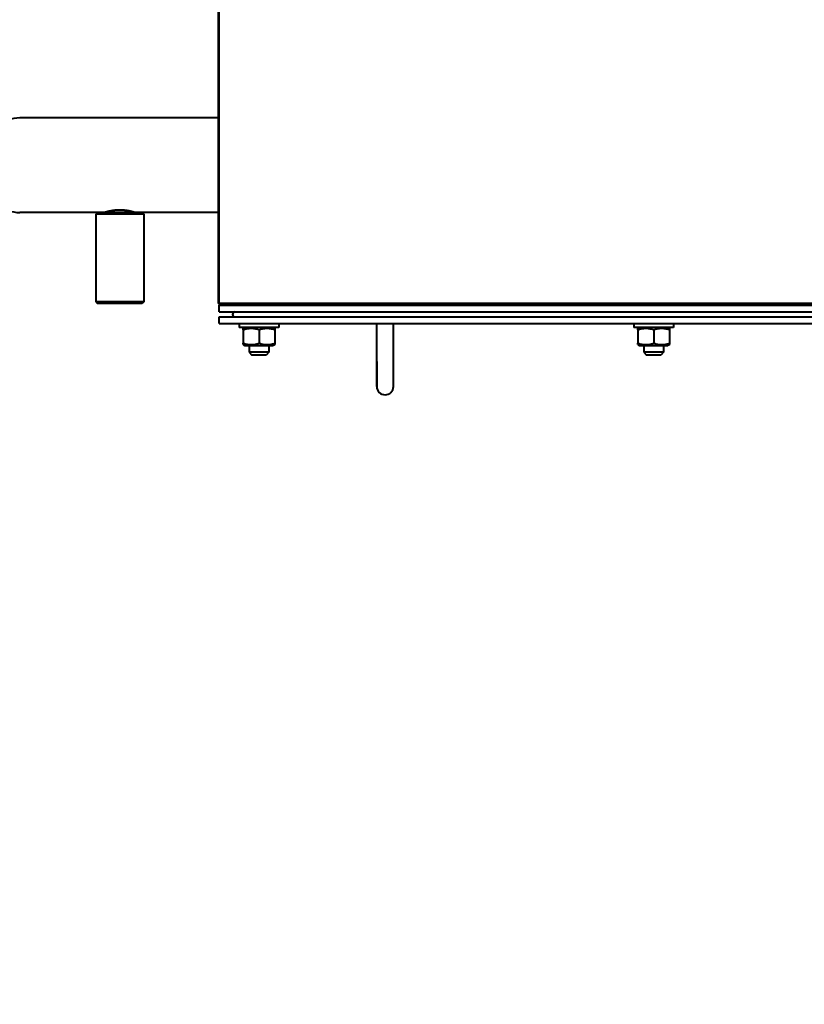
# Model space of a CAD drawing. Header units: millimetres. Extents: x -4428 to 3866, y -3426 to 3855.
# Tile 33 of 191: x -893 to -420, y -2683 to -2089. Entities that reach past the tile are written whole.
import ezdxf

# ---------------------------------------------------------------- set-up
doc = ezdxf.new("R2010")
doc.units = ezdxf.units.MM
doc.linetypes.add('K5LT_BASIC', pattern=[0])
doc.linetypes.add('K5LT_THIN', pattern=[0])
doc.layers.add('Системный слой', color=7, linetype='Continuous')
doc.styles.add('KDIMTEXTSTYLE', font='GOST_AU.SHX', dxfattribs={"width": 0.96, "oblique": 15, "height": 5})
doc.dimstyles.new('KDIMSTYLE (1.00)', dxfattribs={"dimtxt": 5, "dimasz": 1, "dimexe": 2, "dimexo": 0, "dimgap": 1, "dimtad": 1, "dimtxsty": 'KDIMTEXTSTYLE', "dimsah": 1, "dimcen": 0, "dimdle": 1, "dimadec": 0, "dimazin": 0, "dimtfac": 0.667, "dimtmove": 0, "dimatfit": 3, "dimfxl": 1, "dimtvp": 1, "dimtolj": 1, "dimtzin": 0, "dimarcsym": 0})

# ---------------------------------------------------------------- blocks, each defined once
blk = doc.blocks.new('KDIMARROW_01')
at = {"layer": 'Системный слой'}
blk.add_hatch(color=0, dxfattribs=at).paths.add_polyline_path([(0, 0), (-5, 0.66), (-4.5, 0), (-5, -0.66)])
at = {"layer": 'Системный слой', "color": 0, "linetype": 'K5LT_THIN', "lineweight": 20}
for p, q in [((-4.5, 0), (-5, 0.66)), ((-5, 0.66), (0, 0)), ((0, 0), (-5, -0.66)), ((-5, -0.66), (-4.5, 0)), ((0, 0), (-1, 0))]:
    blk.add_line(p, q, dxfattribs=at)
blk = doc.blocks.new('U22')
at = {"layer": 'Системный слой', "color": 150, "linetype": 'K5LT_BASIC', "lineweight": 40, "true_color": 0x0080ff}
for p, q in [((-772.34, -2260.09), (-772.34, -1005.09)), ((-772.84, -2260.09), (-772.84, -1985.09)), ((-772.84, -2148.09), (-892.67, -2148.09)), ((-845.84, -2205.09), (-892.67, -2205.09)), ((-845.84, -2205.09), (-892.67, -2205.09)), ((-845.84, -2205.09), (-846.84, -2206.09)), ((-845.84, -2205.09), (-846.84, -2206.09)), ((-846.84, -2206.09), (-846.84, -2259.09)), ((-832.34, -2206.09), (-846.84, -2206.09)), ((-846.84, -2206.09), (-846.84, -2259.09)), ((-832.34, -2205.09), (-845.84, -2205.09)), ((-818.84, -2205.09), (-832.34, -2205.09)), ((-817.84, -2206.09), (-832.34, -2206.09)), ((-818.84, -2205.09), (-817.84, -2206.09)), ((-772.84, -2205.09), (-818.84, -2205.09)), ((-818.84, -2205.09), (-817.84, -2206.09)), ((-772.84, -2205.09), (-818.84, -2205.09)), ((-817.84, -2206.09), (-817.84, -2259.09)), ((-846.84, -2259.09), (-845.84, -2260.09)), ((-832.34, -2259.09), (-846.84, -2259.09)), ((-832.34, -2260.09), (-845.84, -2260.09)), ((-817.84, -2259.09), (-832.34, -2259.09)), ((-818.84, -2260.09), (-832.34, -2260.09)), ((-817.84, -2259.09), (-818.84, -2260.09)), ((-772.84, -2260.09), (-772.34, -2260.09)), ((-772.34, -2260.59), (-772.34, -2260.09)), ((-248.34, -2260.09), (-772.34, -2260.09)), ((-757.84, -2260.59), (-772.34, -2260.59)), ((-772.34, -2261.09), (-248.34, -2261.09)), ((-772.34, -2265.09), (-772.34, -2261.09)), ((-757.84, -2261.09), (-757.84, -2260.09)), ((-748.34, -2261.09), (-748.34, -2260.09)), ((-738.84, -2261.09), (-738.84, -2260.09)), ((-722.34, -2260.59), (-738.84, -2260.59)), ((-722.34, -2260.09), (-722.34, -2261.09)), ((-720.34, -2261.09), (-720.34, -2260.09)), ((-519.84, -2261.09), (-519.84, -2260.09)), ((-510.34, -2261.09), (-510.34, -2260.09)), ((-500.84, -2261.09), (-500.84, -2260.09)), ((-772.34, -2265.09), (-248.34, -2265.09)), ((-772.34, -2272.09), (-772.34, -2268.09)), ((-772.34, -2268.09), (-248.34, -2268.09)), ((-772.34, -2272.09), (-248.34, -2272.09)), ((-760.34, -2272.09), (-760.34, -2274.59)), ((-736.34, -2274.59), (-760.34, -2274.59)), ((-756.89, -2274.59), (-757.84, -2275.14)), ((-756.89, -2274.59), (-757.84, -2275.14)), ((-757.84, -2275.99), (-757.84, -2275.14)), ((-739.79, -2274.59), (-738.84, -2275.14)), ((-739.79, -2274.59), (-738.84, -2275.14)), ((-738.84, -2275.14), (-738.84, -2275.99)), ((-736.34, -2272.09), (-736.34, -2274.59)), ((-677.34, -2295.09), (-677.34, -2272.09)), ((-667.34, -2295.09), (-667.34, -2272.09)), ((-522.34, -2272.09), (-522.34, -2274.59)), ((-498.34, -2274.59), (-522.34, -2274.59)), ((-518.89, -2274.59), (-519.84, -2275.14)), ((-518.89, -2274.59), (-519.84, -2275.14)), ((-519.84, -2275.99), (-519.84, -2275.14)), ((-501.79, -2274.59), (-500.84, -2275.14)), ((-500.84, -2275.14), (-500.84, -2275.99)), ((-498.34, -2272.09), (-498.34, -2274.59)), ((-757.84, -2275.99), (-757.84, -2283.99)), ((-748.34, -2275.99), (-748.34, -2283.99)), ((-738.84, -2275.99), (-738.84, -2283.99)), ((-519.84, -2275.99), (-519.84, -2283.99)), ((-510.34, -2275.99), (-510.34, -2283.99)), ((-500.84, -2275.99), (-500.84, -2283.99)), ((-757.84, -2284.84), (-757.84, -2283.99)), ((-757.84, -2284.84), (-756.89, -2285.39)), ((-757.84, -2284.84), (-756.89, -2285.39)), ((-756.89, -2285.39), (-748.34, -2285.39)), ((-754.34, -2285.39), (-754.34, -2289.34)), ((-748.34, -2285.39), (-739.79, -2285.39)), ((-742.34, -2285.39), (-742.34, -2289.34)), ((-738.84, -2284.84), (-739.79, -2285.39)), ((-738.84, -2283.99), (-738.84, -2284.84)), ((-519.84, -2284.84), (-519.84, -2283.99)), ((-519.84, -2284.84), (-518.89, -2285.39)), ((-519.84, -2284.84), (-518.89, -2285.39)), ((-518.89, -2285.39), (-510.34, -2285.39)), ((-516.34, -2285.39), (-516.34, -2289.34)), ((-510.34, -2285.39), (-501.79, -2285.39)), ((-504.34, -2285.39), (-504.34, -2289.34)), ((-500.84, -2284.84), (-501.79, -2285.39)), ((-500.84, -2283.99), (-500.84, -2284.84)), ((-742.34, -2289.34), (-754.34, -2289.34)), ((-754.34, -2289.34), (-752.59, -2291.09)), ((-744.09, -2291.09), (-752.59, -2291.09)), ((-742.34, -2289.34), (-744.09, -2291.09)), ((-516.34, -2289.34), (-514.59, -2291.09)), ((-504.34, -2289.34), (-516.34, -2289.34)), ((-506.09, -2291.09), (-514.59, -2291.09)), ((-504.34, -2289.34), (-506.09, -2291.09)), ((-677.34, -2295.09), (-677.34, -2310.09)), ((-677.34, -2310.09), (-677.34, -2295.09)), ((-667.34, -2310.09), (-667.34, -2295.09))]:
    blk.add_line(p, q, dxfattribs=at)
for centre, radius, start, end in [((-892.67, -2170.89), 22.8, 90, 108.25571), ((-892.67, -2182.29), 22.8, 251.74429, 270), ((-762.84, -2266.59), 1.5, 90, 270), ((-672.34, -2310.09), 5, 180, 0)]:
    blk.add_arc(centre, radius, start, end, dxfattribs=at)
for points, knots in [([(-823.34, -2205.09), (-823.34, -2205.09), (-823.37, -2205.08), (-823.5, -2205.04), (-823.67, -2204.99), (-823.89, -2204.92), (-824.28, -2204.81), (-824.83, -2204.65), (-825.59, -2204.46), (-826.42, -2204.27), (-827.15, -2204.12), (-827.83, -2204), (-828.48, -2203.9), (-829.18, -2203.81), (-829.94, -2203.74), (-830.7, -2203.68), (-831.52, -2203.64), (-832.33, -2203.63), (-833.08, -2203.64), (-833.66, -2203.66), (-834.2, -2203.7), (-834.76, -2203.74), (-835.32, -2203.8), (-835.93, -2203.87), (-836.5, -2203.95), (-837.11, -2204.05), (-837.71, -2204.16), (-838.42, -2204.31), (-839.1, -2204.46), (-839.66, -2204.61), (-840.1, -2204.72), (-840.48, -2204.83), (-840.79, -2204.92), (-841.03, -2205), (-841.21, -2205.05), (-841.32, -2205.09), (-841.34, -2205.09), (-841.34, -2205.09)], [0, 0, 0, 0, 1.429694, 2.43659, 3.203102, 4.376784, 5.331107, 7.118761, 8.902751, 10.301247, 11.82931, 12.631624, 13.585524, 14.791658, 15.691547, 16.820181, 17.90392, 18.999843, 20.073556, 20.887132, 21.377759, 22.257244, 23.191451, 23.740859, 24.912112, 25.733545, 26.59655, 27.807384, 29.439845, 30.556804, 31.497399, 32.658215, 33.786974, 34.742067, 35.847541, 37.097641, 38, 38, 38, 38]), ([(-823.34, -2205.09), (-823.34, -2205.09), (-823.38, -2205.08), (-823.5, -2205.04), (-823.67, -2204.99), (-823.94, -2204.91), (-824.34, -2204.79), (-824.94, -2204.62), (-825.77, -2204.42), (-826.62, -2204.23), (-827.36, -2204.09), (-827.94, -2203.99), (-828.46, -2203.91), (-828.96, -2203.84), (-829.53, -2203.78), (-830.16, -2203.72), (-830.83, -2203.67), (-831.54, -2203.64), (-832.29, -2203.63), (-833.06, -2203.64), (-833.65, -2203.66), (-834.12, -2203.69), (-834.59, -2203.73), (-835.15, -2203.78), (-835.8, -2203.85), (-836.56, -2203.96), (-837.5, -2204.12), (-838.45, -2204.31), (-839.31, -2204.51), (-839.92, -2204.67), (-840.33, -2204.79), (-840.62, -2204.87), (-840.84, -2204.94), (-841.02, -2204.99), (-841.17, -2205.04), (-841.29, -2205.08), (-841.33, -2205.09), (-841.33, -2205.09)], [0, 0, 0, 0, 1.174437, 2.082063, 3.1417, 4.192979, 5.495084, 7.198114, 8.987486, 10.871209, 11.902406, 12.769807, 13.607296, 14.33787, 14.993425, 16.074681, 17.020479, 17.743734, 18.999615, 20.084942, 20.863077, 21.409896, 22.028668, 22.8036, 23.773978, 24.876606, 26.204638, 28.266956, 29.862098, 31.353781, 32.533824, 33.260163, 34.170882, 35.006313, 35.744373, 36.806932, 38, 38, 38, 38]), ([(-823.62, -2205), (-823.72, -2204.97), (-823.92, -2204.91), (-824.32, -2204.8), (-824.84, -2204.65), (-825.5, -2204.48), (-826.23, -2204.31), (-826.79, -2204.19), (-827.31, -2204.1), (-827.78, -2204.01), (-828.33, -2203.93), (-828.97, -2203.84), (-829.64, -2203.77), (-830.37, -2203.7), (-831.1, -2203.66), (-831.87, -2203.63), (-832.6, -2203.63), (-833.27, -2203.65), (-833.9, -2203.68), (-834.56, -2203.72), (-835.2, -2203.78), (-835.89, -2203.86), (-836.46, -2203.94), (-837.04, -2204.04), (-837.66, -2204.15), (-838.49, -2204.32), (-839.32, -2204.52), (-840.02, -2204.7), (-840.53, -2204.85), (-840.86, -2204.94), (-841, -2204.99), (-841.05, -2205)], [0, 0, 0, 0, 1.581197, 2.558568, 3.895718, 5.837315, 6.980994, 8.117976, 8.798049, 9.550567, 10.413472, 11.310863, 12.389752, 13.278351, 14.385669, 15.374415, 16.357129, 17.327974, 18.070688, 18.907404, 20.052509, 20.750789, 21.885201, 22.600043, 23.456094, 24.914596, 26.913946, 28.36138, 29.878109, 31.288678, 32, 32, 32, 32]), ([(-841.33, -2205.09), (-841.33, -2205.09), (-841.3, -2205.08), (-841.21, -2205.05), (-841.11, -2205.02), (-841.05, -2205)], [0, 0, 0, 0, 1.946237, 3.946096, 6, 6, 6, 6]), ([(-823.34, -2205.09), (-823.35, -2205.09), (-823.38, -2205.08), (-823.49, -2205.04), (-823.57, -2205.02), (-823.62, -2205)], [0, 0, 0, 0, 2.86951, 3.990295, 6, 6, 6, 6]), ([(-748.34, -2275.99), (-748.87, -2275.81), (-749.68, -2275.57), (-750.7, -2275.36), (-751.36, -2275.25), (-751.93, -2275.19), (-752.5, -2275.15), (-753.04, -2275.14), (-753.59, -2275.15), (-754.12, -2275.18), (-754.67, -2275.24), (-755.31, -2275.33), (-756.37, -2275.54), (-757.24, -2275.79), (-757.84, -2275.99)], [0, 0, 0, 0, 2.598015, 3.881107, 4.839601, 5.73075, 6.542456, 7.499701, 8.245263, 9.112845, 9.974779, 10.829749, 12.096374, 15, 15, 15, 15]), ([(-738.84, -2275.99), (-739.37, -2275.81), (-740.18, -2275.57), (-741.2, -2275.36), (-741.86, -2275.25), (-742.43, -2275.19), (-743, -2275.15), (-743.54, -2275.14), (-744.09, -2275.15), (-744.62, -2275.18), (-745.17, -2275.24), (-745.81, -2275.33), (-746.87, -2275.54), (-747.74, -2275.79), (-748.34, -2275.99)], [0, 0, 0, 0, 2.598015, 3.881107, 4.839601, 5.73075, 6.542456, 7.499701, 8.245263, 9.112845, 9.974779, 10.829749, 12.096374, 15, 15, 15, 15]), ([(-510.34, -2275.99), (-510.87, -2275.81), (-511.68, -2275.57), (-512.7, -2275.36), (-513.36, -2275.25), (-513.93, -2275.19), (-514.5, -2275.15), (-515.04, -2275.14), (-515.59, -2275.15), (-516.12, -2275.18), (-516.67, -2275.24), (-517.31, -2275.33), (-518.37, -2275.54), (-519.24, -2275.79), (-519.84, -2275.99)], [0, 0, 0, 0, 2.598015, 3.881107, 4.839601, 5.73075, 6.542456, 7.499701, 8.245263, 9.112845, 9.974779, 10.829749, 12.096374, 15, 15, 15, 15]), ([(-500.84, -2275.99), (-501.37, -2275.81), (-502.18, -2275.57), (-503.2, -2275.36), (-503.86, -2275.25), (-504.43, -2275.19), (-505, -2275.15), (-505.54, -2275.14), (-506.09, -2275.15), (-506.62, -2275.18), (-507.17, -2275.24), (-507.81, -2275.33), (-508.87, -2275.54), (-509.74, -2275.79), (-510.34, -2275.99)], [0, 0, 0, 0, 2.598015, 3.881107, 4.839601, 5.73075, 6.542456, 7.499701, 8.245263, 9.112845, 9.974779, 10.829749, 12.096374, 15, 15, 15, 15]), ([(-757.84, -2283.99), (-757.3, -2284.17), (-756.49, -2284.41), (-755.47, -2284.62), (-754.81, -2284.73), (-754.24, -2284.79), (-753.67, -2284.83), (-753.13, -2284.85), (-752.58, -2284.84), (-752.05, -2284.8), (-751.5, -2284.75), (-750.87, -2284.65), (-749.8, -2284.44), (-748.93, -2284.19), (-748.34, -2283.99)], [0, 0, 0, 0, 2.598015, 3.881107, 4.839601, 5.73075, 6.542456, 7.499701, 8.245263, 9.112845, 9.974779, 10.829749, 12.096374, 15, 15, 15, 15]), ([(-748.34, -2283.99), (-747.8, -2284.17), (-746.99, -2284.41), (-745.97, -2284.62), (-745.31, -2284.73), (-744.74, -2284.79), (-744.17, -2284.83), (-743.63, -2284.85), (-743.08, -2284.84), (-742.55, -2284.8), (-742, -2284.75), (-741.37, -2284.65), (-740.3, -2284.44), (-739.43, -2284.19), (-738.84, -2283.99)], [0, 0, 0, 0, 2.598015, 3.881107, 4.839601, 5.73075, 6.542456, 7.499701, 8.245263, 9.112845, 9.974779, 10.829749, 12.096374, 15, 15, 15, 15]), ([(-519.84, -2283.99), (-519.3, -2284.17), (-518.49, -2284.41), (-517.47, -2284.62), (-516.81, -2284.73), (-516.24, -2284.79), (-515.67, -2284.83), (-515.13, -2284.85), (-514.58, -2284.84), (-514.05, -2284.8), (-513.5, -2284.75), (-512.87, -2284.65), (-511.8, -2284.44), (-510.93, -2284.19), (-510.34, -2283.99)], [0, 0, 0, 0, 2.598015, 3.881107, 4.839601, 5.73075, 6.542456, 7.499701, 8.245263, 9.112845, 9.974779, 10.829749, 12.096374, 15, 15, 15, 15]), ([(-510.34, -2283.99), (-509.8, -2284.17), (-508.99, -2284.41), (-507.97, -2284.62), (-507.31, -2284.73), (-506.74, -2284.79), (-506.17, -2284.83), (-505.63, -2284.85), (-505.08, -2284.84), (-504.55, -2284.8), (-504, -2284.75), (-503.37, -2284.65), (-502.3, -2284.44), (-501.43, -2284.19), (-500.84, -2283.99)], [0, 0, 0, 0, 2.598015, 3.881107, 4.839601, 5.73075, 6.542456, 7.499701, 8.245263, 9.112845, 9.974779, 10.829749, 12.096374, 15, 15, 15, 15])]:
    blk.add_open_spline(points, degree=3, knots=knots, dxfattribs=at)

msp = doc.modelspace()

# ---------------------------------------------------------------- block references
at = {"layer": 'Системный слой'}
msp.add_blockref('U22', (0, 0), dxfattribs=at)

# ---------------------------------------------------------------- dimensions: what is measured, and where the dimension line sits
at = {"layer": 'Системный слой', "color": 7}
msp.add_linear_dim(base=(-4135.336, -3162.711), p1=(47.664, -1618.592), p2=(-4135.336, -1408.744), location=(-2079.336, -3162.711), dimstyle='KDIMSTYLE (1.00)', override={"dimexo": 0, "dimpost": '\\H75.0;\\W0.965;\\Q15;<>', "dimblk1": 'KDIMARROW_01', "dimblk2": 'KDIMARROW_01', "dimse1": 0, "dimse2": 0, "dimclrt": 7, "dimtolj": 1}, dxfattribs=at).render()

doc.saveas('drawing.dxf')
